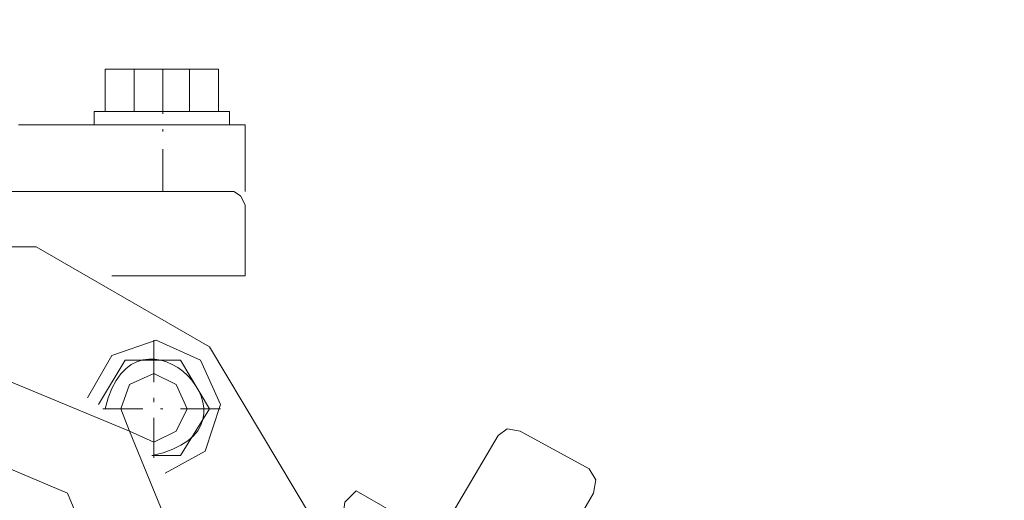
# Model space of a CAD drawing. Extents: x -23500 to 2637, y 21242 to 29547.
# Tile 98 of 121: x -5439 to -5220, y 25065 to 25172. Entities that reach past the tile are written whole.
import ezdxf

# ---------------------------------------------------------------- set-up
doc = ezdxf.new("R2010")
doc.units = 0
doc.header["$LTSCALE"] = 25
doc.layers.get('0').update_dxf_attribs({"linetype": 'CONTINUOUS', "lineweight": 13})

msp = doc.modelspace()

# ---------------------------------------------------------------- linework, layer by layer
at = {"color": 7, "lineweight": 9}
for points, knots in [([(-5065.966, 24737.781), (-5065.966, 24737.781), (-5060.025, 24896.901), (-5060.025, 24896.901), (-5060.025, 24896.901), (-5086.301, 25053.537), (-5086.301, 25053.537), (-5086.301, 25053.537), (-5143.798, 25201.758), (-5143.798, 25201.758), (-5143.798, 25201.758), (-5229.552, 25335.599), (-5229.552, 25335.599), (-5229.552, 25335.599), (-5340.585, 25449.609), (-5340.585, 25449.609), (-5340.585, 25449.609), (-5471.954, 25538.832), (-5471.954, 25538.832), (-5471.954, 25538.832), (-5619.179, 25599.798), (-5619.179, 25599.798), (-5619.179, 25599.798), (-5775.322, 25630.048), (-5775.322, 25630.048)], [0, 0, 0, 0, 1, 1, 1, 2, 2, 2, 3, 3, 3, 4, 4, 4, 5, 5, 5, 6, 6, 6, 7, 7, 7, 8, 8, 8, 8]), ([(-5101.653, 24751.165), (-5101.653, 24751.165), (-5098.184, 24901.859), (-5098.184, 24901.859), (-5098.184, 24901.859), (-5124.46, 25050.572), (-5124.46, 25050.572), (-5124.46, 25050.572), (-5179.977, 25190.846), (-5179.977, 25190.846), (-5179.977, 25190.846), (-5262.766, 25317.257), (-5262.766, 25317.257), (-5262.766, 25317.257), (-5368.842, 25424.33), (-5368.842, 25424.33), (-5368.842, 25424.33), (-5494.256, 25508.103), (-5494.256, 25508.103), (-5494.256, 25508.103), (-5634.051, 25565.108), (-5634.051, 25565.108), (-5634.051, 25565.108), (-5782.26, 25592.86), (-5782.26, 25592.86)], [0, 0, 0, 0, 1, 1, 1, 2, 2, 2, 3, 3, 3, 4, 4, 4, 5, 5, 5, 6, 6, 6, 7, 7, 7, 8, 8, 8, 8]), ([(-5389.164, 25130.864), (-5389.164, 25130.864), (-5390.161, 25132.857), (-5390.161, 25132.857), (-5390.161, 25132.857), (-5391.649, 25133.841), (-5391.649, 25133.841)], [0, 0, 0, 0, 1, 1, 1, 2, 2, 2, 2]), ([(-5374.292, 25060.979), (-5374.292, 25060.979), (-5397.099, 25099.138), (-5397.099, 25099.138), (-5397.099, 25099.138), (-5435.762, 25121.453), (-5435.762, 25121.453), (-5435.762, 25121.453), (-5480.38, 25121.453), (-5480.38, 25121.453), (-5480.38, 25121.453), (-5519.536, 25099.138), (-5519.536, 25099.138), (-5519.536, 25099.138), (-5542.343, 25060.979), (-5542.343, 25060.979), (-5542.343, 25060.979), (-5543.327, 25015.869), (-5543.327, 25015.869), (-5543.327, 25015.869), (-5522.021, 24976.701), (-5522.021, 24976.701), (-5522.021, 24976.701), (-5483.849, 24953.402), (-5483.849, 24953.402), (-5483.849, 24953.402), (-5439.232, 24951.422), (-5439.232, 24951.422)], [0, 0, 0, 0, 1, 1, 1, 2, 2, 2, 3, 3, 3, 4, 4, 4, 5, 5, 5, 6, 6, 6, 7, 7, 7, 8, 8, 8, 9, 9, 9, 9]), ([(-5407.014, 25070.894), (-5407.014, 25070.894), (-5398.095, 25075.852), (-5398.095, 25075.852), (-5398.095, 25075.852), (-5394.626, 25086.259), (-5394.626, 25086.259), (-5394.626, 25086.259), (-5399.079, 25096.174), (-5399.079, 25096.174), (-5399.079, 25096.174), (-5408.994, 25100.627), (-5408.994, 25100.627), (-5408.994, 25100.627), (-5418.909, 25097.158), (-5418.909, 25097.158), (-5418.909, 25097.158), (-5424.359, 25087.747), (-5424.359, 25087.747)], [0, 0, 0, 0, 1, 1, 1, 2, 2, 2, 3, 3, 3, 4, 4, 4, 5, 5, 5, 6, 6, 6, 6]), ([(-5397.099, 25036.684), (-5397.099, 25036.684), (-5414.948, 25080.305), (-5414.948, 25080.305), (-5414.948, 25080.305), (-5458.065, 25098.154), (-5458.065, 25098.154), (-5458.065, 25098.154), (-5501.686, 25080.305), (-5501.686, 25080.305), (-5501.686, 25080.305), (-5519.536, 25036.684), (-5519.536, 25036.684), (-5519.536, 25036.684), (-5501.686, 24993.567), (-5501.686, 24993.567), (-5501.686, 24993.567), (-5458.065, 24975.717), (-5458.065, 24975.717), (-5458.065, 24975.717), (-5414.948, 24993.567), (-5414.948, 24993.567), (-5414.948, 24993.567), (-5397.099, 25036.684), (-5397.099, 25036.684), (-5397.099, 25036.684), (-5397.099, 25036.684), (-5397.099, 25036.684)], [0, 0, 0, 0, 1, 1, 1, 2, 2, 2, 3, 3, 3, 4, 4, 4, 5, 5, 5, 6, 6, 6, 7, 7, 7, 8, 8, 8, 9, 9, 9, 9]), ([(-5421.886, 25086.259), (-5421.886, 25086.259), (-5415.932, 25096.174), (-5415.932, 25096.174), (-5415.932, 25096.174), (-5403.545, 25096.174), (-5403.545, 25096.174), (-5403.545, 25096.174), (-5397.099, 25085.262), (-5397.099, 25085.262), (-5397.099, 25085.262), (-5403.545, 25074.855), (-5403.545, 25074.855), (-5403.545, 25074.855), (-5409.991, 25074.855), (-5409.991, 25074.855)], [0, 0, 0, 0, 1, 1, 1, 2, 2, 2, 3, 3, 3, 4, 4, 4, 5, 5, 5, 5]), ([(-5402.056, 25085.262), (-5402.056, 25085.262), (-5404.541, 25090.712), (-5404.541, 25090.712), (-5404.541, 25090.712), (-5409.499, 25093.197), (-5409.499, 25093.197), (-5409.499, 25093.197), (-5414.948, 25090.712), (-5414.948, 25090.712), (-5414.948, 25090.712), (-5416.929, 25085.262), (-5416.929, 25085.262), (-5416.929, 25085.262), (-5414.948, 25080.305), (-5414.948, 25080.305), (-5414.948, 25080.305), (-5409.499, 25077.832), (-5409.499, 25077.832), (-5409.499, 25077.832), (-5404.541, 25080.305), (-5404.541, 25080.305), (-5404.541, 25080.305), (-5402.056, 25085.262), (-5402.056, 25085.262), (-5402.056, 25085.262), (-5402.056, 25085.262), (-5402.056, 25085.262)], [0, 0, 0, 0, 1, 1, 1, 2, 2, 2, 3, 3, 3, 4, 4, 4, 5, 5, 5, 6, 6, 6, 7, 7, 7, 8, 8, 8, 9, 9, 9, 9]), ([(-5327.706, 25080.305), (-5327.706, 25080.305), (-5330.67, 25080.809), (-5330.67, 25080.809), (-5330.67, 25080.809), (-5332.663, 25079.321), (-5332.663, 25079.321)], [0, 0, 0, 0, 1, 1, 1, 2, 2, 2, 2]), ([(-5416.424, 25036.684), (-5416.424, 25036.684), (-5428.824, 25066.429), (-5428.824, 25066.429), (-5428.824, 25066.429), (-5458.065, 25078.829), (-5458.065, 25078.829), (-5458.065, 25078.829), (-5487.81, 25066.429), (-5487.81, 25066.429), (-5487.81, 25066.429), (-5500.198, 25036.684), (-5500.198, 25036.684), (-5500.198, 25036.684), (-5487.81, 25007.443), (-5487.81, 25007.443), (-5487.81, 25007.443), (-5458.065, 24995.055), (-5458.065, 24995.055), (-5458.065, 24995.055), (-5428.824, 25007.443), (-5428.824, 25007.443), (-5428.824, 25007.443), (-5416.424, 25036.684), (-5416.424, 25036.684), (-5416.424, 25036.684), (-5416.424, 25036.684), (-5416.424, 25036.684)], [0, 0, 0, 0, 1, 1, 1, 2, 2, 2, 3, 3, 3, 4, 4, 4, 5, 5, 5, 6, 6, 6, 7, 7, 7, 8, 8, 8, 9, 9, 9, 9]), ([(-5311.345, 25066.429), (-5311.345, 25066.429), (-5310.853, 25069.406), (-5310.853, 25069.406), (-5310.853, 25069.406), (-5312.341, 25071.878), (-5312.341, 25071.878)], [0, 0, 0, 0, 1, 1, 1, 2, 2, 2, 2]), ([(-5364.377, 25066.921), (-5364.377, 25066.921), (-5366.862, 25064.448), (-5366.862, 25064.448), (-5366.862, 25064.448), (-5367.354, 25060.979), (-5367.354, 25060.979)], [0, 0, 0, 0, 1, 1, 1, 2, 2, 2, 2])]:
    msp.add_open_spline(points, degree=3, knots=knots, dxfattribs=at)
for points in [[(-5420.398, 25151.691), (-5420.398, 25151.691), (-5420.398, 25161.114), (-5420.398, 25161.114)], [(-5420.398, 25151.691), (-5420.398, 25151.691), (-5420.398, 25161.114), (-5420.398, 25161.114)], [(-5420.398, 25151.691), (-5420.398, 25151.691), (-5420.398, 25161.114), (-5420.398, 25161.114)], [(-5395.118, 25161.114), (-5395.118, 25161.114), (-5420.398, 25161.114), (-5420.398, 25161.114)], [(-5395.118, 25161.114), (-5395.118, 25161.114), (-5420.398, 25161.114), (-5420.398, 25161.114)], [(-5395.118, 25161.114), (-5395.118, 25161.114), (-5420.398, 25161.114), (-5420.398, 25161.114)], [(-5413.952, 25151.691), (-5413.952, 25151.691), (-5413.952, 25161.114), (-5413.952, 25161.114)], [(-5413.952, 25151.691), (-5413.952, 25151.691), (-5413.952, 25161.114), (-5413.952, 25161.114)], [(-5413.952, 25151.691), (-5413.952, 25151.691), (-5413.952, 25161.114), (-5413.952, 25161.114)], [(-5407.506, 25151.199), (-5407.506, 25151.199), (-5407.506, 25161.114), (-5407.506, 25161.114)], [(-5407.506, 25151.199), (-5407.506, 25151.199), (-5407.506, 25161.114), (-5407.506, 25161.114)], [(-5407.506, 25151.199), (-5407.506, 25151.199), (-5407.506, 25161.114), (-5407.506, 25161.114)], [(-5401.564, 25151.691), (-5401.564, 25151.691), (-5401.564, 25161.114), (-5401.564, 25161.114)], [(-5401.564, 25151.691), (-5401.564, 25151.691), (-5401.564, 25161.114), (-5401.564, 25161.114)], [(-5401.564, 25151.691), (-5401.564, 25151.691), (-5401.564, 25161.114), (-5401.564, 25161.114)], [(-5395.118, 25151.691), (-5395.118, 25151.691), (-5395.118, 25161.114), (-5395.118, 25161.114)], [(-5395.118, 25151.691), (-5395.118, 25151.691), (-5395.118, 25161.114), (-5395.118, 25161.114)], [(-5395.118, 25151.691), (-5395.118, 25151.691), (-5395.118, 25161.114), (-5395.118, 25161.114)], [(-5422.87, 25148.714), (-5422.87, 25148.714), (-5422.87, 25151.691), (-5422.87, 25151.691)], [(-5422.87, 25148.714), (-5422.87, 25148.714), (-5422.87, 25151.691), (-5422.87, 25151.691)], [(-5422.87, 25148.714), (-5422.87, 25148.714), (-5422.87, 25151.691), (-5422.87, 25151.691)], [(-5392.646, 25151.691), (-5392.646, 25151.691), (-5422.87, 25151.691), (-5422.87, 25151.691)], [(-5392.646, 25151.691), (-5392.646, 25151.691), (-5422.87, 25151.691), (-5422.87, 25151.691)], [(-5392.646, 25151.691), (-5392.646, 25151.691), (-5422.87, 25151.691), (-5422.87, 25151.691)], [(-5395.118, 25151.691), (-5395.118, 25151.691), (-5420.398, 25151.691), (-5420.398, 25151.691)], [(-5395.118, 25151.691), (-5395.118, 25151.691), (-5420.398, 25151.691), (-5420.398, 25151.691)], [(-5395.118, 25151.691), (-5395.118, 25151.691), (-5420.398, 25151.691), (-5420.398, 25151.691)], [(-5392.646, 25148.714), (-5392.646, 25148.714), (-5392.646, 25151.691), (-5392.646, 25151.691)], [(-5392.646, 25148.714), (-5392.646, 25148.714), (-5392.646, 25151.691), (-5392.646, 25151.691)], [(-5392.646, 25148.714), (-5392.646, 25148.714), (-5392.646, 25151.691), (-5392.646, 25151.691)], [(-5439.723, 25148.714), (-5439.723, 25148.714), (-5389.164, 25148.714), (-5389.164, 25148.714)], [(-5422.87, 25148.714), (-5422.87, 25148.714), (-5392.646, 25148.714), (-5392.646, 25148.714)], [(-5422.87, 25148.714), (-5422.87, 25148.714), (-5392.646, 25148.714), (-5392.646, 25148.714)], [(-5422.87, 25148.714), (-5422.87, 25148.714), (-5392.646, 25148.714), (-5392.646, 25148.714)], [(-5407.506, 25147.225), (-5407.506, 25147.225), (-5407.506, 25147.73), (-5407.506, 25147.73)], [(-5407.506, 25147.225), (-5407.506, 25147.225), (-5407.506, 25147.73), (-5407.506, 25147.73)], [(-5407.506, 25147.225), (-5407.506, 25147.225), (-5407.506, 25147.73), (-5407.506, 25147.73)], [(-5389.164, 25133.841), (-5389.164, 25133.841), (-5389.164, 25148.714), (-5389.164, 25148.714)], [(-5407.506, 25133.841), (-5407.506, 25133.841), (-5407.506, 25143.264), (-5407.506, 25143.264)], [(-5407.506, 25133.841), (-5407.506, 25133.841), (-5407.506, 25143.264), (-5407.506, 25143.264)], [(-5407.506, 25133.841), (-5407.506, 25133.841), (-5407.506, 25143.264), (-5407.506, 25143.264)], [(-5391.649, 25133.841), (-5391.649, 25133.841), (-5524.493, 25133.841), (-5524.493, 25133.841)], [(-5389.164, 25115.007), (-5389.164, 25115.007), (-5389.164, 25130.864), (-5389.164, 25130.864)], [(-5418.909, 25115.007), (-5418.909, 25115.007), (-5389.164, 25115.007), (-5389.164, 25115.007)], [(-5409.991, 25074.855), (-5381.28, 25080.708), (-5413.914, 25113.128), (-5420.398, 25085.262)], [(-5409.499, 25100.627), (-5409.499, 25100.627), (-5409.499, 25091.204), (-5409.499, 25091.204)], [(-5409.499, 25087.747), (-5409.499, 25087.747), (-5409.499, 25086.751), (-5409.499, 25086.751)], [(-5420.89, 25085.262), (-5420.89, 25085.262), (-5411.971, 25085.262), (-5411.971, 25085.262)], [(-5408.01, 25085.262), (-5408.01, 25085.262), (-5407.506, 25085.262), (-5407.506, 25085.262)], [(-5403.545, 25085.262), (-5403.545, 25085.262), (-5394.626, 25085.262), (-5394.626, 25085.262)], [(-5409.499, 25083.282), (-5409.499, 25083.282), (-5409.499, 25074.363), (-5409.499, 25074.363)], [(-5327.706, 25080.305), (-5327.706, 25080.305), (-5312.341, 25071.878), (-5312.341, 25071.878)], [(-5332.663, 25079.321), (-5332.663, 25079.321), (-5347.524, 25054.041), (-5347.524, 25054.041)], [(-5350.501, 25058.986), (-5350.501, 25058.986), (-5364.377, 25066.921), (-5364.377, 25066.921)], [(-5325.726, 25041.641), (-5325.726, 25041.641), (-5311.345, 25066.429), (-5311.345, 25066.429)]]:
    msp.add_open_spline(points, degree=3, dxfattribs=at)

doc.saveas('drawing.dxf')
